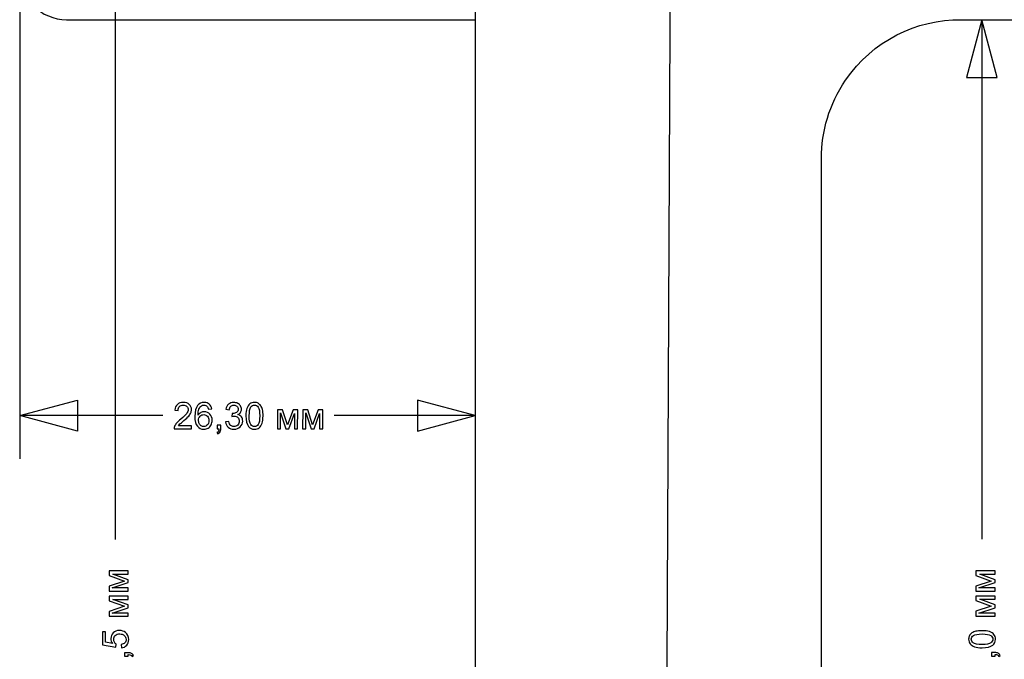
# Model space of a CAD drawing. Header units: centimetres. Extents: x -5.6 to 5.4, y -8.3 to 8.9.
# Tile 8 of 12: x -5.6 to 0.1, y 2.7 to 6.4. Entities that reach past the tile are written whole.
import ezdxf

# ---------------------------------------------------------------- set-up
doc = ezdxf.new("R2010")
doc.units = ezdxf.units.CM
doc.header["$MEASUREMENT"] = 0
doc.layers.add('layer 1', color=7, linetype='Continuous')

msp = doc.modelspace()

# ---------------------------------------------------------------- linework, layer by layer
at = {"layer": 'layer 1', "color": 250, "lineweight": 25}
msp.add_open_spline([(-0.11947, 6.40775), (-0.11947, 6.40775), (-0.11947, 6.4077), (-0.11947, 6.4077), (-0.11947, 6.4077), (-0.37717, 6.40958), (-0.63106, 6.28714), (-0.78708, 6.05816), (-0.78708, 6.05816), (-0.88115, 5.92009), (-0.92613, 5.76308), (-0.92599, 5.60775), (-0.92599, 5.60775), (-0.92599, 5.60775), (-0.92602, 5.60775), (-0.92602, 5.60775), (-0.92602, 5.60775), (-0.92602, 5.60775), (-0.92602, 0.2074), (-0.92602, 0.2074), (-0.92602, 0.2074), (-0.92602, 0.2074), (-0.92602, 0.20352), (-0.92602, 0.20352), (-0.92602, 0.20352), (-0.92602, 0.20352), (-0.92599, 0.20352), (-0.92599, 0.20352), (-0.92599, 0.20352), (-0.92575, -0.05192), (-0.80348, -0.30283), (-0.57644, -0.45753), (-0.57644, -0.45753), (-0.43643, -0.55293), (-0.27694, -0.59781), (-0.11947, -0.59638), (-0.11947, -0.59638), (-0.11947, -0.59638), (-0.11947, -0.59648), (-0.11947, -0.59648), (-0.11947, -0.59648), (-0.11947, -0.59648), (5.17297, -0.59648), (5.17297, -0.59648), (5.17297, -0.59648), (5.32198, -0.59648), (5.44396, -0.71845), (5.44396, -0.86746), (5.44396, -0.86746), (5.44396, -0.86746), (5.44396, -2.32555), (5.44396, -2.32555), (5.44396, -2.32555), (5.44396, -2.47454), (5.32204, -2.59648), (5.17302, -2.59648), (5.17302, -2.59648), (5.17302, -2.59648), (3.57397, -2.59648), (3.57397, -2.59648), (3.57397, -2.59648), (3.57397, -2.59648), (3.57397, -6.29214), (3.57397, -6.29214), (3.57397, -6.29214), (3.57397, -6.29214), (3.57396, -6.29214), (3.57396, -6.29214), (3.57396, -6.29214), (3.57396, -6.29214), (3.57396, -7.80077), (3.57396, -7.80077), (3.57396, -7.80077), (3.57396, -8.06887), (3.35461, -8.28822), (3.08651, -8.28822), (3.08651, -8.28822), (3.08651, -8.28822), (-2.43858, -8.28822), (-2.43858, -8.28822), (-2.43858, -8.28822), (-2.70668, -8.28822), (-2.92603, -8.06887), (-2.92603, -7.80077), (-2.92603, -7.80077), (-2.92603, -7.80077), (-2.92603, -6.29214), (-2.92603, -6.29214), (-2.92603, -6.29214), (-2.92603, -6.29214), (-2.92603, -2.59648), (-2.92603, -2.59648), (-2.92603, -2.59648), (-2.92603, -2.59648), (-5.28506, -2.59648), (-5.28506, -2.59648), (-5.28506, -2.59648), (-5.4341, -2.59648), (-5.55604, -2.47454), (-5.55604, -2.3255), (-5.55604, -2.3255), (-5.55604, -2.3255), (-5.55604, -0.86746), (-5.55604, -0.86746), (-5.55604, -0.86746), (-5.55604, -0.71842), (-5.43407, -0.59648), (-5.28506, -0.59648), (-5.28506, -0.59648), (-5.28506, -0.59648), (-2.92604, -0.59648), (-2.92604, -0.59648), (-2.92604, -0.59648), (-2.92604, -0.59648), (-2.92604, 6.40775), (-2.92604, 6.40775), (-2.92604, 6.40775), (-2.92604, 6.40775), (-5.28506, 6.40775), (-5.28506, 6.40775), (-5.28506, 6.40775), (-5.43407, 6.40775), (-5.55604, 6.52969), (-5.55604, 6.67873), (-5.55604, 6.67873), (-5.55604, 6.67873), (-5.55604, 8.13677), (-5.55604, 8.13677), (-5.55604, 8.13677), (-5.55604, 8.28581), (-5.4341, 8.40775), (-5.28506, 8.40775), (-5.28506, 8.40775), (-5.28506, 8.40775), (5.17302, 8.40775), (5.17302, 8.40775), (5.17302, 8.40775), (5.32204, 8.40775), (5.44396, 8.28581), (5.44396, 8.13682), (5.44396, 8.13682), (5.44396, 8.13682), (5.44396, 6.67873), (5.44396, 6.67873), (5.44396, 6.67873), (5.44396, 6.52972), (5.32198, 6.40775), (5.17297, 6.40775), (5.17297, 6.40775), (5.17297, 6.40775), (-0.11947, 6.40775), (-0.11947, 6.40775)], degree=3, knots=[0, 0, 0, 0, 0.025641, 0.025641, 0.025641, 0.025641, 0.0512821, 0.0512821, 0.0512821, 0.0512821, 0.0769231, 0.0769231, 0.0769231, 0.0769231, 0.1025641, 0.1025641, 0.1025641, 0.1025641, 0.1282051, 0.1282051, 0.1282051, 0.1282051, 0.1538462, 0.1538462, 0.1538462, 0.1538462, 0.1794872, 0.1794872, 0.1794872, 0.1794872, 0.2051282, 0.2051282, 0.2051282, 0.2051282, 0.2307692, 0.2307692, 0.2307692, 0.2307692, 0.2564103, 0.2564103, 0.2564103, 0.2564103, 0.2820513, 0.2820513, 0.2820513, 0.2820513, 0.3076923, 0.3076923, 0.3076923, 0.3076923, 0.3333333, 0.3333333, 0.3333333, 0.3333333, 0.3589744, 0.3589744, 0.3589744, 0.3589744, 0.3846154, 0.3846154, 0.3846154, 0.3846154, 0.4102564, 0.4102564, 0.4102564, 0.4102564, 0.4358974, 0.4358974, 0.4358974, 0.4358974, 0.4615385, 0.4615385, 0.4615385, 0.4615385, 0.4871795, 0.4871795, 0.4871795, 0.4871795, 0.5128205, 0.5128205, 0.5128205, 0.5128205, 0.5384615, 0.5384615, 0.5384615, 0.5384615, 0.5641026, 0.5641026, 0.5641026, 0.5641026, 0.5897436, 0.5897436, 0.5897436, 0.5897436, 0.6153846, 0.6153846, 0.6153846, 0.6153846, 0.6410256, 0.6410256, 0.6410256, 0.6410256, 0.6666667, 0.6666667, 0.6666667, 0.6666667, 0.6923077, 0.6923077, 0.6923077, 0.6923077, 0.7179487, 0.7179487, 0.7179487, 0.7179487, 0.7435897, 0.7435897, 0.7435897, 0.7435897, 0.7692308, 0.7692308, 0.7692308, 0.7692308, 0.7948718, 0.7948718, 0.7948718, 0.7948718, 0.8205128, 0.8205128, 0.8205128, 0.8205128, 0.8461538, 0.8461538, 0.8461538, 0.8461538, 0.8717949, 0.8717949, 0.8717949, 0.8717949, 0.8974359, 0.8974359, 0.8974359, 0.8974359, 0.9230769, 0.9230769, 0.9230769, 0.9230769, 0.9487179, 0.9487179, 0.9487179, 0.9487179, 1, 1, 1, 1], dxfattribs=at)
at = {"layer": 'layer 1', "color": 155, "lineweight": 25}
for points in [[(-1.7912, 8.40728), (-1.7912, 8.40728), (-1.82819, 0.62666), (-1.82819, 0.62666)], [(-5.00509, 7.77839), (-5.00509, 7.77839), (-5.00509, 3.40716), (-5.00509, 3.40716)], [(-5.55604, 7.15391), (-5.55604, 7.15391), (-5.55606, 3.87188), (-5.55606, 3.87188)], [(-2.92606, 7.15389), (-2.92606, 7.15389), (-2.92608, 3.87186), (-2.92608, 3.87186)], [(0, 6.40774), (0, 6.40774), (0, 6.40774), (0, 6.40774)], [(0, 6.40774), (0, 6.40774), (0, 3.40769), (0, 3.40769)], [(-4.72896, 4.12186), (-4.72896, 4.12186), (-5.55606, 4.12187), (-5.55606, 4.12187)], [(-2.92608, 4.12185), (-2.92608, 4.12185), (-3.74092, 4.12186), (-3.74092, 4.12186)]]:
    msp.add_open_spline(points, degree=3, dxfattribs=at)
for points in [[(-0.08931, 6.07442), (-0.08931, 6.07442), (0, 6.40774), (0, 6.40774), (0, 6.40774), (0, 6.40774), (0.08931, 6.07442), (0.08931, 6.07442), (0.08931, 6.07442), (0.08931, 6.07442), (-0.08931, 6.07442), (-0.08931, 6.07442)], [(-5.22274, 4.21117), (-5.22274, 4.21117), (-5.55606, 4.12187), (-5.55606, 4.12187), (-5.55606, 4.12187), (-5.55606, 4.12187), (-5.22274, 4.03255), (-5.22274, 4.03255), (-5.22274, 4.03255), (-5.22274, 4.03255), (-5.22274, 4.21117), (-5.22274, 4.21117)], [(-3.25939, 4.21116), (-3.25939, 4.21116), (-2.92608, 4.12185), (-2.92608, 4.12185), (-2.92608, 4.12185), (-2.92608, 4.12185), (-3.25939, 4.03254), (-3.25939, 4.03254), (-3.25939, 4.03254), (-3.25939, 4.03254), (-3.25939, 4.21116), (-3.25939, 4.21116)]]:
    msp.add_open_spline(points, degree=3, knots=[0, 0, 0, 0, 0.25, 0.25, 0.25, 0.25, 0.5, 0.5, 0.5, 0.5, 1, 1, 1, 1], dxfattribs=at)
at = {"layer": 'layer 1', "color": 250}
for points, knots in [([(-4.56395, 4.06345), (-4.56395, 4.06345), (-4.56395, 4.0456), (-4.56395, 4.0456), (-4.56395, 4.0456), (-4.56395, 4.0456), (-4.6641, 4.04578), (-4.6641, 4.04578), (-4.6641, 4.04578), (-4.66424, 4.05026), (-4.6635, 4.05456), (-4.66191, 4.05869), (-4.66191, 4.05869), (-4.65937, 4.0655), (-4.65528, 4.0722), (-4.64964, 4.0788), (-4.64964, 4.0788), (-4.64399, 4.08543), (-4.63588, 4.09305), (-4.62526, 4.10173), (-4.62526, 4.10173), (-4.60875, 4.1152), (-4.59764, 4.12586), (-4.59182, 4.13376), (-4.59182, 4.13376), (-4.58603, 4.14163), (-4.5831, 4.14907), (-4.5831, 4.15613), (-4.5831, 4.15613), (-4.58307, 4.1635), (-4.58571, 4.16971), (-4.59097, 4.17479), (-4.59097, 4.17479), (-4.59623, 4.17987), (-4.60311, 4.18241), (-4.61157, 4.18241), (-4.61157, 4.18241), (-4.62053, 4.18244), (-4.62769, 4.17976), (-4.63309, 4.1744), (-4.63309, 4.1744), (-4.63845, 4.16904), (-4.64121, 4.16159), (-4.64131, 4.15207), (-4.64131, 4.15207), (-4.64131, 4.15207), (-4.6604, 4.15408), (-4.6604, 4.15408), (-4.6604, 4.15408), (-4.65909, 4.16833), (-4.65412, 4.1792), (-4.64558, 4.18664), (-4.64558, 4.18664), (-4.63701, 4.19412), (-4.62554, 4.19782), (-4.61115, 4.19782), (-4.61115, 4.19782), (-4.59658, 4.19779), (-4.58512, 4.19373), (-4.57665, 4.18565), (-4.57665, 4.18565), (-4.56818, 4.17757), (-4.56395, 4.16759), (-4.56398, 4.15567), (-4.56398, 4.15567), (-4.56398, 4.1496), (-4.56525, 4.14364), (-4.56772, 4.13778), (-4.56772, 4.13778), (-4.57023, 4.13193), (-4.57436, 4.12579), (-4.58011, 4.1193), (-4.58011, 4.1193), (-4.58589, 4.11284), (-4.59545, 4.10399), (-4.60886, 4.0927), (-4.60886, 4.0927), (-4.62, 4.08335), (-4.6272, 4.077), (-4.63038, 4.07368), (-4.63038, 4.07368), (-4.63355, 4.07033), (-4.63616, 4.06698), (-4.63824, 4.06359), (-4.63824, 4.06359), (-4.63824, 4.06359), (-4.56395, 4.06345), (-4.56395, 4.06345)], [0, 0, 0, 0, 0.0434783, 0.0434783, 0.0434783, 0.0434783, 0.0869565, 0.0869565, 0.0869565, 0.0869565, 0.1304348, 0.1304348, 0.1304348, 0.1304348, 0.173913, 0.173913, 0.173913, 0.173913, 0.2173913, 0.2173913, 0.2173913, 0.2173913, 0.2608696, 0.2608696, 0.2608696, 0.2608696, 0.3043478, 0.3043478, 0.3043478, 0.3043478, 0.3478261, 0.3478261, 0.3478261, 0.3478261, 0.3913043, 0.3913043, 0.3913043, 0.3913043, 0.4347826, 0.4347826, 0.4347826, 0.4347826, 0.4782609, 0.4782609, 0.4782609, 0.4782609, 0.5217391, 0.5217391, 0.5217391, 0.5217391, 0.5652174, 0.5652174, 0.5652174, 0.5652174, 0.6086957, 0.6086957, 0.6086957, 0.6086957, 0.6521739, 0.6521739, 0.6521739, 0.6521739, 0.6956522, 0.6956522, 0.6956522, 0.6956522, 0.7391304, 0.7391304, 0.7391304, 0.7391304, 0.7826087, 0.7826087, 0.7826087, 0.7826087, 0.826087, 0.826087, 0.826087, 0.826087, 0.8695652, 0.8695652, 0.8695652, 0.8695652, 0.9130435, 0.9130435, 0.9130435, 0.9130435, 1, 1, 1, 1]), ([(-4.44729, 4.16001), (-4.44729, 4.16001), (-4.46577, 4.15859), (-4.46577, 4.15859), (-4.46577, 4.15859), (-4.46743, 4.1659), (-4.46976, 4.17119), (-4.47279, 4.1745), (-4.47279, 4.1745), (-4.4778, 4.17983), (-4.48401, 4.18251), (-4.49138, 4.18251), (-4.49138, 4.18251), (-4.49731, 4.18251), (-4.5025, 4.18089), (-4.50698, 4.17757), (-4.50698, 4.17757), (-4.51287, 4.17331), (-4.51749, 4.1671), (-4.52087, 4.15888), (-4.52087, 4.15888), (-4.52426, 4.15069), (-4.52603, 4.13902), (-4.5262, 4.12388), (-4.5262, 4.12388), (-4.52172, 4.13069), (-4.51622, 4.13574), (-4.50976, 4.13902), (-4.50976, 4.13902), (-4.50327, 4.14233), (-4.49646, 4.14395), (-4.48937, 4.14395), (-4.48937, 4.14395), (-4.47699, 4.14392), (-4.46641, 4.13937), (-4.45773, 4.1302), (-4.45773, 4.1302), (-4.44902, 4.12106), (-4.44468, 4.10924), (-4.44471, 4.09478), (-4.44471, 4.09478), (-4.44471, 4.08529), (-4.44679, 4.07644), (-4.45092, 4.06829), (-4.45092, 4.06829), (-4.45501, 4.06014), (-4.46066, 4.05389), (-4.46785, 4.04955), (-4.46785, 4.04955), (-4.47501, 4.04522), (-4.48313, 4.04306), (-4.49223, 4.0431), (-4.49223, 4.0431), (-4.50775, 4.04313), (-4.52038, 4.04885), (-4.53015, 4.06028), (-4.53015, 4.06028), (-4.53989, 4.07167), (-4.54476, 4.09048), (-4.54472, 4.11665), (-4.54472, 4.11665), (-4.54465, 4.14597), (-4.53922, 4.16724), (-4.52839, 4.1805), (-4.52839, 4.1805), (-4.51893, 4.19207), (-4.5062, 4.19782), (-4.49022, 4.19779), (-4.49022, 4.19779), (-4.4783, 4.19779), (-4.46852, 4.19444), (-4.46094, 4.18773), (-4.46094, 4.18773), (-4.45332, 4.18103), (-4.44877, 4.17179), (-4.44729, 4.16001)], [0, 0, 0, 0, 0.05, 0.05, 0.05, 0.05, 0.1, 0.1, 0.1, 0.1, 0.15, 0.15, 0.15, 0.15, 0.2, 0.2, 0.2, 0.2, 0.25, 0.25, 0.25, 0.25, 0.3, 0.3, 0.3, 0.3, 0.35, 0.35, 0.35, 0.35, 0.4, 0.4, 0.4, 0.4, 0.45, 0.45, 0.45, 0.45, 0.5, 0.5, 0.5, 0.5, 0.55, 0.55, 0.55, 0.55, 0.6, 0.6, 0.6, 0.6, 0.65, 0.65, 0.65, 0.65, 0.7, 0.7, 0.7, 0.7, 0.75, 0.75, 0.75, 0.75, 0.8, 0.8, 0.8, 0.8, 0.85, 0.85, 0.85, 0.85, 0.9, 0.9, 0.9, 0.9, 1, 1, 1, 1]), ([(-4.36731, 4.08575), (-4.36731, 4.08575), (-4.34868, 4.08822), (-4.34868, 4.08822), (-4.34868, 4.08822), (-4.3466, 4.07767), (-4.34297, 4.07005), (-4.33785, 4.06539), (-4.33785, 4.06539), (-4.3327, 4.06074), (-4.32646, 4.05841), (-4.31909, 4.05841), (-4.31909, 4.05841), (-4.31034, 4.05837), (-4.30297, 4.06141), (-4.2969, 4.06744), (-4.2969, 4.06744), (-4.29087, 4.07351), (-4.28783, 4.08102), (-4.28783, 4.08995), (-4.28783, 4.08995), (-4.2878, 4.09852), (-4.29058, 4.10554), (-4.29616, 4.11111), (-4.29616, 4.11111), (-4.30173, 4.11669), (-4.30882, 4.11947), (-4.31743, 4.11947), (-4.31743, 4.11947), (-4.32096, 4.11947), (-4.32533, 4.1188), (-4.33055, 4.11743), (-4.33055, 4.11743), (-4.33055, 4.11743), (-4.32847, 4.13376), (-4.32847, 4.13376), (-4.32847, 4.13376), (-4.32724, 4.13362), (-4.32621, 4.13355), (-4.32547, 4.13355), (-4.32547, 4.13355), (-4.31753, 4.13351), (-4.31041, 4.13559), (-4.30406, 4.13972), (-4.30406, 4.13972), (-4.29771, 4.14381), (-4.29453, 4.1502), (-4.29453, 4.15881), (-4.29453, 4.15881), (-4.29453, 4.16561), (-4.29683, 4.17129), (-4.30141, 4.17577), (-4.30141, 4.17577), (-4.30603, 4.18025), (-4.312, 4.18251), (-4.3193, 4.18251), (-4.3193, 4.18251), (-4.32653, 4.18251), (-4.33256, 4.18025), (-4.3374, 4.17574), (-4.3374, 4.17574), (-4.34223, 4.17119), (-4.34533, 4.16438), (-4.34674, 4.15528), (-4.34674, 4.15528), (-4.34674, 4.15528), (-4.36533, 4.15863), (-4.36533, 4.15863), (-4.36533, 4.15863), (-4.36304, 4.17108), (-4.35786, 4.18075), (-4.34978, 4.18759), (-4.34978, 4.18759), (-4.3417, 4.19444), (-4.33168, 4.19782), (-4.31969, 4.19782), (-4.31969, 4.19782), (-4.3114, 4.19779), (-4.30381, 4.19602), (-4.29686, 4.19246), (-4.29686, 4.19246), (-4.28988, 4.1889), (-4.28459, 4.18403), (-4.28092, 4.17789), (-4.28092, 4.17789), (-4.27721, 4.17175), (-4.27538, 4.16526), (-4.27541, 4.15835), (-4.27541, 4.15835), (-4.27541, 4.15182), (-4.27718, 4.14586), (-4.28071, 4.1405), (-4.28071, 4.1405), (-4.28423, 4.13514), (-4.28945, 4.13087), (-4.29633, 4.12769), (-4.29633, 4.12769), (-4.28737, 4.12561), (-4.28042, 4.12131), (-4.27548, 4.11478), (-4.27548, 4.11478), (-4.27055, 4.10829), (-4.26808, 4.10014), (-4.26808, 4.09033), (-4.26808, 4.09033), (-4.26811, 4.07711), (-4.27294, 4.06592), (-4.28261, 4.05672), (-4.28261, 4.05672), (-4.29228, 4.04754), (-4.30448, 4.04296), (-4.31923, 4.04299), (-4.31923, 4.04299), (-4.33253, 4.04303), (-4.34357, 4.04701), (-4.35232, 4.05495), (-4.35232, 4.05495), (-4.3611, 4.06289), (-4.36611, 4.07315), (-4.36731, 4.08575)], [0, 0, 0, 0, 0.0322581, 0.0322581, 0.0322581, 0.0322581, 0.0645161, 0.0645161, 0.0645161, 0.0645161, 0.0967742, 0.0967742, 0.0967742, 0.0967742, 0.1290323, 0.1290323, 0.1290323, 0.1290323, 0.1612903, 0.1612903, 0.1612903, 0.1612903, 0.1935484, 0.1935484, 0.1935484, 0.1935484, 0.2258065, 0.2258065, 0.2258065, 0.2258065, 0.2580645, 0.2580645, 0.2580645, 0.2580645, 0.2903226, 0.2903226, 0.2903226, 0.2903226, 0.3225806, 0.3225806, 0.3225806, 0.3225806, 0.3548387, 0.3548387, 0.3548387, 0.3548387, 0.3870968, 0.3870968, 0.3870968, 0.3870968, 0.4193548, 0.4193548, 0.4193548, 0.4193548, 0.4516129, 0.4516129, 0.4516129, 0.4516129, 0.483871, 0.483871, 0.483871, 0.483871, 0.516129, 0.516129, 0.516129, 0.516129, 0.5483871, 0.5483871, 0.5483871, 0.5483871, 0.5806452, 0.5806452, 0.5806452, 0.5806452, 0.6129032, 0.6129032, 0.6129032, 0.6129032, 0.6451613, 0.6451613, 0.6451613, 0.6451613, 0.6774194, 0.6774194, 0.6774194, 0.6774194, 0.7096774, 0.7096774, 0.7096774, 0.7096774, 0.7419355, 0.7419355, 0.7419355, 0.7419355, 0.7741935, 0.7741935, 0.7741935, 0.7741935, 0.8064516, 0.8064516, 0.8064516, 0.8064516, 0.8387097, 0.8387097, 0.8387097, 0.8387097, 0.8709677, 0.8709677, 0.8709677, 0.8709677, 0.9032258, 0.9032258, 0.9032258, 0.9032258, 0.9354839, 0.9354839, 0.9354839, 0.9354839, 1, 1, 1, 1]), ([(-4.24963, 4.1205), (-4.24959, 4.13842), (-4.24772, 4.15281), (-4.24402, 4.16375), (-4.24402, 4.16375), (-4.24031, 4.17465), (-4.23484, 4.18304), (-4.22754, 4.18897), (-4.22754, 4.18897), (-4.22027, 4.19489), (-4.2111, 4.19782), (-4.2001, 4.19782), (-4.2001, 4.19782), (-4.19198, 4.19779), (-4.18482, 4.19613), (-4.17872, 4.19285), (-4.17872, 4.19285), (-4.17258, 4.18957), (-4.16754, 4.18484), (-4.16355, 4.17867), (-4.16355, 4.17867), (-4.15956, 4.17249), (-4.15642, 4.16498), (-4.15417, 4.15613), (-4.15417, 4.15613), (-4.15191, 4.14727), (-4.15082, 4.13535), (-4.15082, 4.12032), (-4.15082, 4.12032), (-4.15085, 4.10254), (-4.15272, 4.08818), (-4.15639, 4.07728), (-4.15639, 4.07728), (-4.16006, 4.06638), (-4.16553, 4.05795), (-4.17279, 4.05199), (-4.17279, 4.05199), (-4.18009, 4.04603), (-4.18927, 4.04306), (-4.20038, 4.0431), (-4.20038, 4.0431), (-4.21498, 4.04313), (-4.22645, 4.04839), (-4.23474, 4.05887), (-4.23474, 4.05887), (-4.24472, 4.0715), (-4.2497, 4.09203), (-4.24963, 4.1205)], [0, 0, 0, 0, 0.0769231, 0.0769231, 0.0769231, 0.0769231, 0.1538462, 0.1538462, 0.1538462, 0.1538462, 0.2307692, 0.2307692, 0.2307692, 0.2307692, 0.3076923, 0.3076923, 0.3076923, 0.3076923, 0.3846154, 0.3846154, 0.3846154, 0.3846154, 0.4615385, 0.4615385, 0.4615385, 0.4615385, 0.5384615, 0.5384615, 0.5384615, 0.5384615, 0.6153846, 0.6153846, 0.6153846, 0.6153846, 0.6923077, 0.6923077, 0.6923077, 0.6923077, 0.7692308, 0.7692308, 0.7692308, 0.7692308, 0.8461538, 0.8461538, 0.8461538, 0.8461538, 1, 1, 1, 1]), ([(-4.23051, 4.12046), (-4.23054, 4.09559), (-4.22768, 4.07901), (-4.22186, 4.07079), (-4.22186, 4.07079), (-4.21604, 4.06254), (-4.20888, 4.05841), (-4.20034, 4.05837), (-4.20034, 4.05837), (-4.19181, 4.05837), (-4.18461, 4.0625), (-4.17875, 4.07076), (-4.17875, 4.07076), (-4.17293, 4.07901), (-4.17001, 4.09556), (-4.16994, 4.12035), (-4.16994, 4.12035), (-4.1699, 4.1453), (-4.17279, 4.16188), (-4.17861, 4.17006), (-4.17861, 4.17006), (-4.1844, 4.17828), (-4.19163, 4.18241), (-4.20034, 4.18241), (-4.20034, 4.18241), (-4.20888, 4.18244), (-4.21569, 4.17881), (-4.2208, 4.17161), (-4.2208, 4.17161), (-4.22722, 4.16237), (-4.23047, 4.14533), (-4.23051, 4.12046)], [0, 0, 0, 0, 0.1111111, 0.1111111, 0.1111111, 0.1111111, 0.2222222, 0.2222222, 0.2222222, 0.2222222, 0.3333333, 0.3333333, 0.3333333, 0.3333333, 0.4444444, 0.4444444, 0.4444444, 0.4444444, 0.5555556, 0.5555556, 0.5555556, 0.5555556, 0.6666667, 0.6666667, 0.6666667, 0.6666667, 0.7777778, 0.7777778, 0.7777778, 0.7777778, 1, 1, 1, 1]), ([(-4.06734, 4.15553), (-4.06734, 4.15553), (-4.03842, 4.15546), (-4.03842, 4.15546), (-4.03842, 4.15546), (-4.03842, 4.15546), (-4.00974, 4.06757), (-4.00974, 4.06757), (-4.00974, 4.06757), (-4.00974, 4.06757), (-3.97757, 4.15534), (-3.97757, 4.15534), (-3.97757, 4.15534), (-3.97757, 4.15534), (-3.95079, 4.1553), (-3.95079, 4.1553), (-3.95079, 4.1553), (-3.95079, 4.1553), (-3.95097, 4.04552), (-3.95097, 4.04552), (-3.95097, 4.04552), (-3.95097, 4.04552), (-3.96956, 4.04556), (-3.96956, 4.04556), (-3.96956, 4.04556), (-3.96956, 4.04556), (-3.96942, 4.13393), (-3.96942, 4.13393), (-3.96942, 4.13393), (-3.96942, 4.13393), (-4.00201, 4.04563), (-4.00201, 4.04563), (-4.00201, 4.04563), (-4.00201, 4.04563), (-4.01866, 4.04567), (-4.01866, 4.04567), (-4.01866, 4.04567), (-4.01866, 4.04567), (-4.04921, 4.13831), (-4.04921, 4.13831), (-4.04921, 4.13831), (-4.04921, 4.13831), (-4.04935, 4.04571), (-4.04935, 4.04571), (-4.04935, 4.04571), (-4.04935, 4.04571), (-4.06756, 4.04574), (-4.06756, 4.04574), (-4.06756, 4.04574), (-4.06756, 4.04574), (-4.06734, 4.15553), (-4.06734, 4.15553)], [0, 0, 0, 0, 0.0714286, 0.0714286, 0.0714286, 0.0714286, 0.1428571, 0.1428571, 0.1428571, 0.1428571, 0.2142857, 0.2142857, 0.2142857, 0.2142857, 0.2857143, 0.2857143, 0.2857143, 0.2857143, 0.3571429, 0.3571429, 0.3571429, 0.3571429, 0.4285714, 0.4285714, 0.4285714, 0.4285714, 0.5, 0.5, 0.5, 0.5, 0.5714286, 0.5714286, 0.5714286, 0.5714286, 0.6428571, 0.6428571, 0.6428571, 0.6428571, 0.7142857, 0.7142857, 0.7142857, 0.7142857, 0.7857143, 0.7857143, 0.7857143, 0.7857143, 0.8571429, 0.8571429, 0.8571429, 0.8571429, 1, 1, 1, 1]), ([(-3.92182, 4.15552), (-3.92182, 4.15552), (-3.8929, 4.15545), (-3.8929, 4.15545), (-3.8929, 4.15545), (-3.8929, 4.15545), (-3.86422, 4.06757), (-3.86422, 4.06757), (-3.86422, 4.06757), (-3.86422, 4.06757), (-3.83205, 4.15534), (-3.83205, 4.15534), (-3.83205, 4.15534), (-3.83205, 4.15534), (-3.80527, 4.1553), (-3.80527, 4.1553), (-3.80527, 4.1553), (-3.80527, 4.1553), (-3.80545, 4.04552), (-3.80545, 4.04552), (-3.80545, 4.04552), (-3.80545, 4.04552), (-3.82404, 4.04556), (-3.82404, 4.04556), (-3.82404, 4.04556), (-3.82404, 4.04556), (-3.8239, 4.13393), (-3.8239, 4.13393), (-3.8239, 4.13393), (-3.8239, 4.13393), (-3.85649, 4.04563), (-3.85649, 4.04563), (-3.85649, 4.04563), (-3.85649, 4.04563), (-3.87314, 4.04566), (-3.87314, 4.04566), (-3.87314, 4.04566), (-3.87314, 4.04566), (-3.90369, 4.1383), (-3.90369, 4.1383), (-3.90369, 4.1383), (-3.90369, 4.1383), (-3.90383, 4.0457), (-3.90383, 4.0457), (-3.90383, 4.0457), (-3.90383, 4.0457), (-3.92204, 4.04573), (-3.92204, 4.04573), (-3.92204, 4.04573), (-3.92204, 4.04573), (-3.92182, 4.15552), (-3.92182, 4.15552)], [0, 0, 0, 0, 0.0714286, 0.0714286, 0.0714286, 0.0714286, 0.1428571, 0.1428571, 0.1428571, 0.1428571, 0.2142857, 0.2142857, 0.2142857, 0.2142857, 0.2857143, 0.2857143, 0.2857143, 0.2857143, 0.3571429, 0.3571429, 0.3571429, 0.3571429, 0.4285714, 0.4285714, 0.4285714, 0.4285714, 0.5, 0.5, 0.5, 0.5, 0.5714286, 0.5714286, 0.5714286, 0.5714286, 0.6428571, 0.6428571, 0.6428571, 0.6428571, 0.7142857, 0.7142857, 0.7142857, 0.7142857, 0.7857143, 0.7857143, 0.7857143, 0.7857143, 0.8571429, 0.8571429, 0.8571429, 0.8571429, 1, 1, 1, 1]), ([(-4.52338, 4.09481), (-4.52338, 4.08843), (-4.52204, 4.08229), (-4.51932, 4.0764), (-4.51932, 4.0764), (-4.51661, 4.07054), (-4.5128, 4.0661), (-4.50793, 4.063), (-4.50793, 4.063), (-4.50302, 4.05993), (-4.49791, 4.05841), (-4.49251, 4.05837), (-4.49251, 4.05837), (-4.48468, 4.05837), (-4.47791, 4.06155), (-4.47226, 4.06786), (-4.47226, 4.06786), (-4.46658, 4.07418), (-4.46376, 4.08279), (-4.46373, 4.09369), (-4.46373, 4.09369), (-4.46373, 4.10416), (-4.46648, 4.11242), (-4.47205, 4.11845), (-4.47205, 4.11845), (-4.47763, 4.12448), (-4.48465, 4.12752), (-4.49311, 4.12752), (-4.49311, 4.12752), (-4.50154, 4.12755), (-4.50867, 4.12455), (-4.51452, 4.11852), (-4.51452, 4.11852), (-4.52042, 4.11249), (-4.52334, 4.10459), (-4.52338, 4.09481)], [0, 0, 0, 0, 0.1, 0.1, 0.1, 0.1, 0.2, 0.2, 0.2, 0.2, 0.3, 0.3, 0.3, 0.3, 0.4, 0.4, 0.4, 0.4, 0.5, 0.5, 0.5, 0.5, 0.6, 0.6, 0.6, 0.6, 0.7, 0.7, 0.7, 0.7, 0.8, 0.8, 0.8, 0.8, 1, 1, 1, 1]), ([(-4.41628, 4.04574), (-4.41628, 4.04574), (-4.41624, 4.06695), (-4.41624, 4.06695), (-4.41624, 4.06695), (-4.41624, 4.06695), (-4.39504, 4.06691), (-4.39504, 4.06691), (-4.39504, 4.06691), (-4.39504, 4.06691), (-4.39508, 4.04571), (-4.39508, 4.04571), (-4.39508, 4.04571), (-4.39511, 4.03791), (-4.39649, 4.03163), (-4.39924, 4.02687), (-4.39924, 4.02687), (-4.40203, 4.02207), (-4.4064, 4.01837), (-4.4124, 4.01576), (-4.4124, 4.01576), (-4.4124, 4.01576), (-4.41755, 4.02373), (-4.41755, 4.02373), (-4.41755, 4.02373), (-4.41363, 4.02546), (-4.4107, 4.02797), (-4.40887, 4.03132), (-4.40887, 4.03132), (-4.407, 4.03467), (-4.40594, 4.03947), (-4.40573, 4.04571), (-4.40573, 4.04571), (-4.40573, 4.04571), (-4.41628, 4.04574), (-4.41628, 4.04574)], [0, 0, 0, 0, 0.1, 0.1, 0.1, 0.1, 0.2, 0.2, 0.2, 0.2, 0.3, 0.3, 0.3, 0.3, 0.4, 0.4, 0.4, 0.4, 0.5, 0.5, 0.5, 0.5, 0.6, 0.6, 0.6, 0.6, 0.7, 0.7, 0.7, 0.7, 0.8, 0.8, 0.8, 0.8, 1, 1, 1, 1]), ([(-5.03885, 3.10846), (-5.03885, 3.10846), (-5.03885, 3.13711), (-5.03885, 3.13711), (-5.03885, 3.13711), (-5.03885, 3.13711), (-4.95094, 3.16614), (-4.95094, 3.16614), (-4.95094, 3.16614), (-4.95094, 3.16614), (-5.03885, 3.19828), (-5.03885, 3.19828), (-5.03885, 3.19828), (-5.03885, 3.19828), (-5.03885, 3.22488), (-5.03885, 3.22488), (-5.03885, 3.22488), (-5.03885, 3.22488), (-4.929, 3.22488), (-4.929, 3.22488), (-4.929, 3.22488), (-4.929, 3.22488), (-4.929, 3.20625), (-4.929, 3.20625), (-4.929, 3.20625), (-4.929, 3.20625), (-5.01744, 3.20625), (-5.01744, 3.20625), (-5.01744, 3.20625), (-5.01744, 3.20625), (-4.929, 3.1739), (-4.929, 3.1739), (-4.929, 3.1739), (-4.929, 3.1739), (-4.929, 3.15725), (-4.929, 3.15725), (-4.929, 3.15725), (-4.929, 3.15725), (-5.02167, 3.12667), (-5.02167, 3.12667), (-5.02167, 3.12667), (-5.02167, 3.12667), (-4.929, 3.12667), (-4.929, 3.12667), (-4.929, 3.12667), (-4.929, 3.12667), (-4.929, 3.10846), (-4.929, 3.10846), (-4.929, 3.10846), (-4.929, 3.10846), (-5.03885, 3.10846), (-5.03885, 3.10846)], [0, 0, 0, 0, 0.0714286, 0.0714286, 0.0714286, 0.0714286, 0.1428571, 0.1428571, 0.1428571, 0.1428571, 0.2142857, 0.2142857, 0.2142857, 0.2142857, 0.2857143, 0.2857143, 0.2857143, 0.2857143, 0.3571429, 0.3571429, 0.3571429, 0.3571429, 0.4285714, 0.4285714, 0.4285714, 0.4285714, 0.5, 0.5, 0.5, 0.5, 0.5714286, 0.5714286, 0.5714286, 0.5714286, 0.6428571, 0.6428571, 0.6428571, 0.6428571, 0.7142857, 0.7142857, 0.7142857, 0.7142857, 0.7857143, 0.7857143, 0.7857143, 0.7857143, 0.8571429, 0.8571429, 0.8571429, 0.8571429, 1, 1, 1, 1]), ([(-0.03376, 3.10899), (-0.03376, 3.10899), (-0.03376, 3.13764), (-0.03376, 3.13764), (-0.03376, 3.13764), (-0.03376, 3.13764), (0.05415, 3.16667), (0.05415, 3.16667), (0.05415, 3.16667), (0.05415, 3.16667), (-0.03376, 3.19881), (-0.03376, 3.19881), (-0.03376, 3.19881), (-0.03376, 3.19881), (-0.03376, 3.22541), (-0.03376, 3.22541), (-0.03376, 3.22541), (-0.03376, 3.22541), (0.07609, 3.22541), (0.07609, 3.22541), (0.07609, 3.22541), (0.07609, 3.22541), (0.07609, 3.20678), (0.07609, 3.20678), (0.07609, 3.20678), (0.07609, 3.20678), (-0.01235, 3.20678), (-0.01235, 3.20678), (-0.01235, 3.20678), (-0.01235, 3.20678), (0.07609, 3.17443), (0.07609, 3.17443), (0.07609, 3.17443), (0.07609, 3.17443), (0.07609, 3.15778), (0.07609, 3.15778), (0.07609, 3.15778), (0.07609, 3.15778), (-0.01658, 3.1272), (-0.01658, 3.1272), (-0.01658, 3.1272), (-0.01658, 3.1272), (0.07609, 3.1272), (0.07609, 3.1272), (0.07609, 3.1272), (0.07609, 3.1272), (0.07609, 3.10899), (0.07609, 3.10899), (0.07609, 3.10899), (0.07609, 3.10899), (-0.03376, 3.10899), (-0.03376, 3.10899)], [0, 0, 0, 0, 0.0714286, 0.0714286, 0.0714286, 0.0714286, 0.1428571, 0.1428571, 0.1428571, 0.1428571, 0.2142857, 0.2142857, 0.2142857, 0.2142857, 0.2857143, 0.2857143, 0.2857143, 0.2857143, 0.3571429, 0.3571429, 0.3571429, 0.3571429, 0.4285714, 0.4285714, 0.4285714, 0.4285714, 0.5, 0.5, 0.5, 0.5, 0.5714286, 0.5714286, 0.5714286, 0.5714286, 0.6428571, 0.6428571, 0.6428571, 0.6428571, 0.7142857, 0.7142857, 0.7142857, 0.7142857, 0.7857143, 0.7857143, 0.7857143, 0.7857143, 0.8571429, 0.8571429, 0.8571429, 0.8571429, 1, 1, 1, 1]), ([(-5.03885, 2.96294), (-5.03885, 2.96294), (-5.03885, 2.99159), (-5.03885, 2.99159), (-5.03885, 2.99159), (-5.03885, 2.99159), (-4.95094, 3.02062), (-4.95094, 3.02062), (-4.95094, 3.02062), (-4.95094, 3.02062), (-5.03885, 3.05276), (-5.03885, 3.05276), (-5.03885, 3.05276), (-5.03885, 3.05276), (-5.03885, 3.07936), (-5.03885, 3.07936), (-5.03885, 3.07936), (-5.03885, 3.07936), (-4.929, 3.07936), (-4.929, 3.07936), (-4.929, 3.07936), (-4.929, 3.07936), (-4.929, 3.06073), (-4.929, 3.06073), (-4.929, 3.06073), (-4.929, 3.06073), (-5.01744, 3.06073), (-5.01744, 3.06073), (-5.01744, 3.06073), (-5.01744, 3.06073), (-4.929, 3.02838), (-4.929, 3.02838), (-4.929, 3.02838), (-4.929, 3.02838), (-4.929, 3.01173), (-4.929, 3.01173), (-4.929, 3.01173), (-4.929, 3.01173), (-5.02167, 2.98115), (-5.02167, 2.98115), (-5.02167, 2.98115), (-5.02167, 2.98115), (-4.929, 2.98115), (-4.929, 2.98115), (-4.929, 2.98115), (-4.929, 2.98115), (-4.929, 2.96294), (-4.929, 2.96294), (-4.929, 2.96294), (-4.929, 2.96294), (-5.03885, 2.96294), (-5.03885, 2.96294)], [0, 0, 0, 0, 0.0714286, 0.0714286, 0.0714286, 0.0714286, 0.1428571, 0.1428571, 0.1428571, 0.1428571, 0.2142857, 0.2142857, 0.2142857, 0.2142857, 0.2857143, 0.2857143, 0.2857143, 0.2857143, 0.3571429, 0.3571429, 0.3571429, 0.3571429, 0.4285714, 0.4285714, 0.4285714, 0.4285714, 0.5, 0.5, 0.5, 0.5, 0.5714286, 0.5714286, 0.5714286, 0.5714286, 0.6428571, 0.6428571, 0.6428571, 0.6428571, 0.7142857, 0.7142857, 0.7142857, 0.7142857, 0.7857143, 0.7857143, 0.7857143, 0.7857143, 0.8571429, 0.8571429, 0.8571429, 0.8571429, 1, 1, 1, 1]), ([(-0.03376, 2.96347), (-0.03376, 2.96347), (-0.03376, 2.99212), (-0.03376, 2.99212), (-0.03376, 2.99212), (-0.03376, 2.99212), (0.05415, 3.02115), (0.05415, 3.02115), (0.05415, 3.02115), (0.05415, 3.02115), (-0.03376, 3.05329), (-0.03376, 3.05329), (-0.03376, 3.05329), (-0.03376, 3.05329), (-0.03376, 3.07989), (-0.03376, 3.07989), (-0.03376, 3.07989), (-0.03376, 3.07989), (0.07609, 3.07989), (0.07609, 3.07989), (0.07609, 3.07989), (0.07609, 3.07989), (0.07609, 3.06126), (0.07609, 3.06126), (0.07609, 3.06126), (0.07609, 3.06126), (-0.01235, 3.06126), (-0.01235, 3.06126), (-0.01235, 3.06126), (-0.01235, 3.06126), (0.07609, 3.02891), (0.07609, 3.02891), (0.07609, 3.02891), (0.07609, 3.02891), (0.07609, 3.01226), (0.07609, 3.01226), (0.07609, 3.01226), (0.07609, 3.01226), (-0.01658, 2.98168), (-0.01658, 2.98168), (-0.01658, 2.98168), (-0.01658, 2.98168), (0.07609, 2.98168), (0.07609, 2.98168), (0.07609, 2.98168), (0.07609, 2.98168), (0.07609, 2.96347), (0.07609, 2.96347), (0.07609, 2.96347), (0.07609, 2.96347), (-0.03376, 2.96347), (-0.03376, 2.96347)], [0, 0, 0, 0, 0.0714286, 0.0714286, 0.0714286, 0.0714286, 0.1428571, 0.1428571, 0.1428571, 0.1428571, 0.2142857, 0.2142857, 0.2142857, 0.2142857, 0.2857143, 0.2857143, 0.2857143, 0.2857143, 0.3571429, 0.3571429, 0.3571429, 0.3571429, 0.4285714, 0.4285714, 0.4285714, 0.4285714, 0.5, 0.5, 0.5, 0.5, 0.5714286, 0.5714286, 0.5714286, 0.5714286, 0.6428571, 0.6428571, 0.6428571, 0.6428571, 0.7142857, 0.7142857, 0.7142857, 0.7142857, 0.7857143, 0.7857143, 0.7857143, 0.7857143, 0.8571429, 0.8571429, 0.8571429, 0.8571429, 1, 1, 1, 1]), ([(-4.96879, 2.7807), (-4.96879, 2.7807), (-4.97027, 2.80017), (-4.97027, 2.80017), (-4.97027, 2.80017), (-4.96078, 2.80162), (-4.95366, 2.80497), (-4.94886, 2.81019), (-4.94886, 2.81019), (-4.9441, 2.81541), (-4.9417, 2.8218), (-4.9417, 2.82931), (-4.9417, 2.82931), (-4.9417, 2.83838), (-4.94509, 2.84596), (-4.95182, 2.85213), (-4.95182, 2.85213), (-4.9586, 2.85827), (-4.96756, 2.86134), (-4.9787, 2.86134), (-4.9787, 2.86134), (-4.98932, 2.86134), (-4.99768, 2.85841), (-5.00382, 2.85252), (-5.00382, 2.85252), (-5.00996, 2.84663), (-5.01303, 2.83884), (-5.01303, 2.82913), (-5.01303, 2.82913), (-5.01303, 2.8231), (-5.01165, 2.8177), (-5.0089, 2.81291), (-5.0089, 2.81291), (-5.00615, 2.80814), (-5.00259, 2.80441), (-4.99821, 2.80165), (-4.99821, 2.80165), (-4.99821, 2.80165), (-5.00075, 2.78409), (-5.00075, 2.78409), (-5.00075, 2.78409), (-5.00075, 2.78409), (-5.07864, 2.79869), (-5.07864, 2.79869), (-5.07864, 2.79869), (-5.07864, 2.79869), (-5.07864, 2.87383), (-5.07864, 2.87383), (-5.07864, 2.87383), (-5.07864, 2.87383), (-5.06086, 2.87383), (-5.06086, 2.87383), (-5.06086, 2.87383), (-5.06086, 2.87383), (-5.06086, 2.81354), (-5.06086, 2.81354), (-5.06086, 2.81354), (-5.06086, 2.81354), (-5.01998, 2.80546), (-5.01998, 2.80546), (-5.01998, 2.80546), (-5.02636, 2.81453), (-5.02954, 2.82405), (-5.02954, 2.834), (-5.02954, 2.834), (-5.02954, 2.8472), (-5.02495, 2.85834), (-5.01578, 2.86741), (-5.01578, 2.86741), (-5.00661, 2.87648), (-4.99483, 2.88103), (-4.98043, 2.88103), (-4.98043, 2.88103), (-4.96671, 2.88103), (-4.95486, 2.87704), (-4.94487, 2.86907), (-4.94487, 2.86907), (-4.9326, 2.85937), (-4.92646, 2.8461), (-4.92646, 2.82931), (-4.92646, 2.82931), (-4.92646, 2.81555), (-4.93034, 2.80434), (-4.93807, 2.79562), (-4.93807, 2.79562), (-4.94579, 2.78691), (-4.95602, 2.78193), (-4.96879, 2.7807)], [0, 0, 0, 0, 0.0434783, 0.0434783, 0.0434783, 0.0434783, 0.0869565, 0.0869565, 0.0869565, 0.0869565, 0.1304348, 0.1304348, 0.1304348, 0.1304348, 0.173913, 0.173913, 0.173913, 0.173913, 0.2173913, 0.2173913, 0.2173913, 0.2173913, 0.2608696, 0.2608696, 0.2608696, 0.2608696, 0.3043478, 0.3043478, 0.3043478, 0.3043478, 0.3478261, 0.3478261, 0.3478261, 0.3478261, 0.3913043, 0.3913043, 0.3913043, 0.3913043, 0.4347826, 0.4347826, 0.4347826, 0.4347826, 0.4782609, 0.4782609, 0.4782609, 0.4782609, 0.5217391, 0.5217391, 0.5217391, 0.5217391, 0.5652174, 0.5652174, 0.5652174, 0.5652174, 0.6086957, 0.6086957, 0.6086957, 0.6086957, 0.6521739, 0.6521739, 0.6521739, 0.6521739, 0.6956522, 0.6956522, 0.6956522, 0.6956522, 0.7391304, 0.7391304, 0.7391304, 0.7391304, 0.7826087, 0.7826087, 0.7826087, 0.7826087, 0.826087, 0.826087, 0.826087, 0.826087, 0.8695652, 0.8695652, 0.8695652, 0.8695652, 0.9130435, 0.9130435, 0.9130435, 0.9130435, 1, 1, 1, 1]), ([(0.0013, 2.78123), (-0.01658, 2.78123), (-0.03105, 2.78306), (-0.04198, 2.78673), (-0.04198, 2.78673), (-0.05295, 2.79044), (-0.06138, 2.7959), (-0.06727, 2.80317), (-0.06727, 2.80317), (-0.07317, 2.8104), (-0.07609, 2.81954), (-0.07609, 2.83055), (-0.07609, 2.83055), (-0.07609, 2.83866), (-0.07447, 2.84579), (-0.07119, 2.85196), (-0.07119, 2.85196), (-0.06791, 2.8581), (-0.06318, 2.86318), (-0.05701, 2.86713), (-0.05701, 2.86713), (-0.05087, 2.87108), (-0.04336, 2.87418), (-0.0345, 2.87644), (-0.0345, 2.87644), (-0.02565, 2.87873), (-0.01369, 2.87986), (0.0013, 2.87986), (0.0013, 2.87986), (0.01908, 2.87986), (0.03348, 2.87803), (0.04441, 2.8744), (0.04441, 2.8744), (0.05538, 2.87076), (0.06381, 2.86529), (0.06974, 2.85803), (0.06974, 2.85803), (0.07567, 2.8508), (0.07863, 2.84162), (0.07863, 2.83055), (0.07863, 2.83055), (0.07863, 2.81598), (0.07344, 2.80451), (0.06304, 2.79619), (0.06304, 2.79619), (0.05034, 2.7862), (0.02977, 2.78123), (0.0013, 2.78123)], [0, 0, 0, 0, 0.0769231, 0.0769231, 0.0769231, 0.0769231, 0.1538462, 0.1538462, 0.1538462, 0.1538462, 0.2307692, 0.2307692, 0.2307692, 0.2307692, 0.3076923, 0.3076923, 0.3076923, 0.3076923, 0.3846154, 0.3846154, 0.3846154, 0.3846154, 0.4615385, 0.4615385, 0.4615385, 0.4615385, 0.5384615, 0.5384615, 0.5384615, 0.5384615, 0.6153846, 0.6153846, 0.6153846, 0.6153846, 0.6923077, 0.6923077, 0.6923077, 0.6923077, 0.7692308, 0.7692308, 0.7692308, 0.7692308, 0.8461538, 0.8461538, 0.8461538, 0.8461538, 1, 1, 1, 1]), ([(0.00137, 2.80028), (0.02631, 2.80028), (0.04289, 2.80317), (0.05108, 2.80899), (0.05108, 2.80899), (0.0593, 2.81481), (0.06339, 2.82201), (0.06339, 2.83055), (0.06339, 2.83055), (0.06339, 2.83908), (0.05926, 2.84628), (0.05104, 2.8521), (0.05104, 2.8521), (0.04279, 2.85792), (0.02624, 2.86081), (0.00137, 2.86081), (0.00137, 2.86081), (-0.02357, 2.86081), (-0.04015, 2.85792), (-0.04833, 2.8521), (-0.04833, 2.8521), (-0.05655, 2.84632), (-0.06064, 2.83905), (-0.06064, 2.83033), (-0.06064, 2.83033), (-0.06064, 2.8218), (-0.05701, 2.81495), (-0.04978, 2.80984), (-0.04978, 2.80984), (-0.04057, 2.80345), (-0.0235, 2.80028), (0.00137, 2.80028)], [0, 0, 0, 0, 0.1111111, 0.1111111, 0.1111111, 0.1111111, 0.2222222, 0.2222222, 0.2222222, 0.2222222, 0.3333333, 0.3333333, 0.3333333, 0.3333333, 0.4444444, 0.4444444, 0.4444444, 0.4444444, 0.5555556, 0.5555556, 0.5555556, 0.5555556, 0.6666667, 0.6666667, 0.6666667, 0.6666667, 0.7777778, 0.7777778, 0.7777778, 0.7777778, 1, 1, 1, 1]), ([(-4.929, 2.73184), (-4.929, 2.73184), (-4.95017, 2.73184), (-4.95017, 2.73184), (-4.95017, 2.73184), (-4.95017, 2.73184), (-4.95017, 2.753), (-4.95017, 2.753), (-4.95017, 2.753), (-4.95017, 2.753), (-4.929, 2.753), (-4.929, 2.753), (-4.929, 2.753), (-4.9212, 2.753), (-4.91489, 2.75163), (-4.91009, 2.74884), (-4.91009, 2.74884), (-4.90529, 2.74609), (-4.90155, 2.74168), (-4.89894, 2.73565), (-4.89894, 2.73565), (-4.89894, 2.73565), (-4.90699, 2.73057), (-4.90699, 2.73057), (-4.90699, 2.73057), (-4.90872, 2.73452), (-4.91126, 2.73741), (-4.91457, 2.73925), (-4.91457, 2.73925), (-4.91792, 2.74112), (-4.92272, 2.74217), (-4.929, 2.74239), (-4.929, 2.74239), (-4.929, 2.74239), (-4.929, 2.73184), (-4.929, 2.73184)], [0, 0, 0, 0, 0.1, 0.1, 0.1, 0.1, 0.2, 0.2, 0.2, 0.2, 0.3, 0.3, 0.3, 0.3, 0.4, 0.4, 0.4, 0.4, 0.5, 0.5, 0.5, 0.5, 0.6, 0.6, 0.6, 0.6, 0.7, 0.7, 0.7, 0.7, 0.8, 0.8, 0.8, 0.8, 1, 1, 1, 1]), ([(0.07609, 2.73237), (0.07609, 2.73237), (0.05492, 2.73237), (0.05492, 2.73237), (0.05492, 2.73237), (0.05492, 2.73237), (0.05492, 2.75353), (0.05492, 2.75353), (0.05492, 2.75353), (0.05492, 2.75353), (0.07609, 2.75353), (0.07609, 2.75353), (0.07609, 2.75353), (0.08389, 2.75353), (0.0902, 2.75216), (0.095, 2.74937), (0.095, 2.74937), (0.0998, 2.74662), (0.10354, 2.74221), (0.10615, 2.73618), (0.10615, 2.73618), (0.10615, 2.73618), (0.0981, 2.7311), (0.0981, 2.7311), (0.0981, 2.7311), (0.09637, 2.73505), (0.09383, 2.73794), (0.09052, 2.73978), (0.09052, 2.73978), (0.08717, 2.74165), (0.08237, 2.7427), (0.07609, 2.74292), (0.07609, 2.74292), (0.07609, 2.74292), (0.07609, 2.73237), (0.07609, 2.73237)], [0, 0, 0, 0, 0.1, 0.1, 0.1, 0.1, 0.2, 0.2, 0.2, 0.2, 0.3, 0.3, 0.3, 0.3, 0.4, 0.4, 0.4, 0.4, 0.5, 0.5, 0.5, 0.5, 0.6, 0.6, 0.6, 0.6, 0.7, 0.7, 0.7, 0.7, 0.8, 0.8, 0.8, 0.8, 1, 1, 1, 1])]:
    msp.add_open_spline(points, degree=3, knots=knots, dxfattribs=at)

doc.saveas('drawing.dxf')
